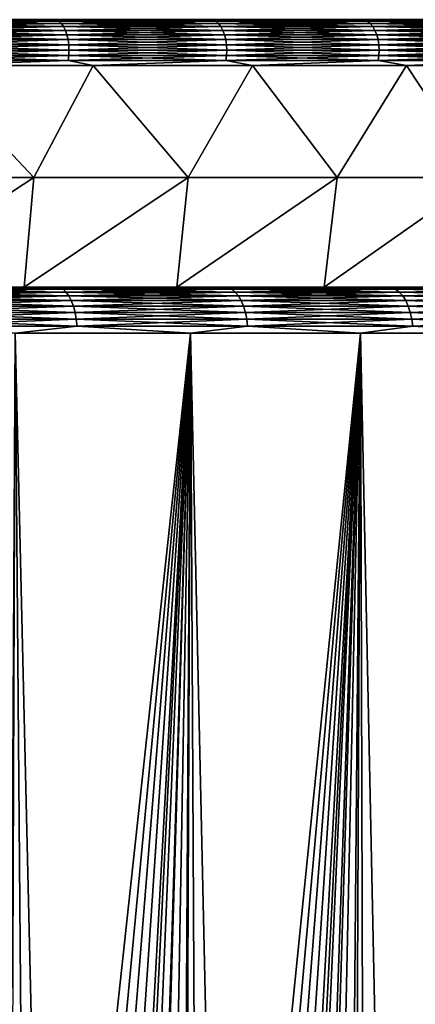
# Model space of a CAD drawing. Header units: metres. Extents: x -105 to 105, y -72 to 59.
# Tile 210 of 256: x 10.01 to 12.59, y -53.04 to -46.6. Entities that reach past the tile are written whole.
import ezdxf

# ---------------------------------------------------------------- set-up
doc = ezdxf.new("R2010")
doc.units = ezdxf.units.M
doc.layers.add('solid_509431_AD150_SW0001', color=7, linetype='CONTINUOUS')

msp = doc.modelspace()

# ---------------------------------------------------------------- linework, layer by layer
at = {"layer": 'solid_509431_AD150_SW0001'}
for points in [[(10.249431, -46.602993, -24.794949), (9.193483, -46.602993, -25.340464), (9.33373, -46.599998, -25.233885)], [(9.193483, -46.602993, 12.840465), (10.249431, -46.602993, 12.294949), (9.33373, -46.599998, 12.733885)], [(9.208148, -46.612011, -25.370916), (9.193483, -46.602993, -25.340464), (10.249431, -46.602993, -24.794949)], [(10.26578, -46.612011, 12.324532), (10.249431, -46.602993, 12.294949), (9.193483, -46.602993, 12.840465)], [(9.208148, -46.612011, 12.870917), (10.26578, -46.612011, 12.324532), (9.193483, -46.602993, 12.840465)], [(10.26578, -46.612011, -24.824532), (9.208148, -46.612011, -25.370916), (10.249431, -46.602993, -24.794949)], [(9.221908, -46.626785, -25.399488), (9.208148, -46.612011, -25.370916), (10.26578, -46.612011, -24.824532)], [(10.281119, -46.626785, 12.352285), (10.26578, -46.612011, 12.324532), (9.208148, -46.612011, 12.870917)], [(9.221908, -46.626785, 12.899487), (10.281119, -46.626785, 12.352285), (9.208148, -46.612011, 12.870917)], [(10.281119, -46.626785, -24.852285), (9.221908, -46.626785, -25.399488), (10.26578, -46.612011, -24.824532)], [(10.249431, -46.602993, -24.794949), (9.33373, -46.599998, -25.233885), (10.402308, -46.599998, -24.670053)], [(10.249431, -46.602993, 12.294949), (10.402308, -46.599998, 12.170053), (9.33373, -46.599998, 12.733885)], [(11.27313, -46.602993, -24.191084), (10.249431, -46.602993, -24.794949), (10.402308, -46.599998, -24.670053)], [(10.249431, -46.602993, 12.294949), (11.27313, -46.602993, 11.691084), (10.402308, -46.599998, 12.170053)], [(10.26578, -46.612011, -24.824532), (10.249431, -46.602993, -24.794949), (11.27313, -46.602993, -24.191084)], [(11.291113, -46.612011, 11.719703), (11.27313, -46.602993, 11.691084), (10.249431, -46.602993, 12.294949)], [(10.26578, -46.612011, 12.324532), (11.291113, -46.612011, 11.719703), (10.249431, -46.602993, 12.294949)], [(11.291113, -46.612011, -24.219704), (10.26578, -46.612011, -24.824532), (11.27313, -46.602993, -24.191084)], [(10.281119, -46.626785, -24.852285), (10.26578, -46.612011, -24.824532), (11.291113, -46.612011, -24.219704)], [(11.307984, -46.626785, 11.746553), (11.291113, -46.612011, 11.719703), (10.26578, -46.612011, 12.324532)], [(10.281119, -46.626785, 12.352285), (11.307984, -46.626785, 11.746553), (10.26578, -46.612011, 12.324532)], [(11.307984, -46.626785, -24.246553), (10.281119, -46.626785, -24.852285), (11.291113, -46.612011, -24.219704)], [(11.27313, -46.602993, -24.191084), (10.402308, -46.599998, -24.670053), (11.436885, -46.599998, -24.046181)], [(11.27313, -46.602993, 11.691084), (11.436885, -46.599998, 11.546181), (10.402308, -46.599998, 12.170053)], [(12.26136, -46.602993, -23.530769), (11.27313, -46.602993, -24.191084), (11.436885, -46.599998, -24.046181)], [(11.27313, -46.602993, 11.691084), (12.26136, -46.602993, 11.03077), (11.436885, -46.599998, 11.546181)], [(11.291113, -46.612011, -24.219704), (11.27313, -46.602993, -24.191084), (12.26136, -46.602993, -23.530769)], [(12.280919, -46.612011, 11.058335), (12.26136, -46.602993, 11.03077), (11.27313, -46.602993, 11.691084)], [(11.291113, -46.612011, 11.719703), (12.280919, -46.612011, 11.058335), (11.27313, -46.602993, 11.691084)], [(12.280919, -46.612011, -23.558336), (11.291113, -46.612011, -24.219704), (12.26136, -46.602993, -23.530769)], [(11.307984, -46.626785, -24.246553), (11.291113, -46.612011, -24.219704), (12.280919, -46.612011, -23.558336)], [(12.29927, -46.626785, 11.084198), (12.280919, -46.612011, 11.058335), (11.291113, -46.612011, 11.719703)], [(11.307984, -46.626785, 11.746553), (12.29927, -46.626785, 11.084198), (11.291113, -46.612011, 11.719703)], [(12.29927, -46.626785, -23.584198), (11.307984, -46.626785, -24.246553), (12.280919, -46.612011, -23.558336)], [(12.26136, -46.602993, -23.530769), (11.436885, -46.599998, -24.046181), (12.434222, -46.599998, -23.36422)], [(12.26136, -46.602993, 11.03077), (12.434222, -46.599998, 10.86422), (11.436885, -46.599998, 11.546181)], [(13.211011, -46.602993, -22.816084), (12.26136, -46.602993, -23.530769), (12.434222, -46.599998, -23.36422)], [(12.26136, -46.602993, 11.03077), (13.211011, -46.602993, 10.316084), (12.434222, -46.599998, 10.86422)], [(12.280919, -46.612011, -23.558336), (12.26136, -46.602993, -23.530769), (13.211011, -46.602993, -22.816084)], [(13.232085, -46.612011, 10.34251), (13.211011, -46.602993, 10.316084), (12.26136, -46.602993, 11.03077)], [(12.280919, -46.612011, 11.058335), (13.232085, -46.612011, 10.34251), (12.26136, -46.602993, 11.03077)], [(13.232085, -46.612011, -22.84251), (12.280919, -46.612011, -23.558336), (13.211011, -46.602993, -22.816084)], [(12.29927, -46.626785, -23.584198), (12.280919, -46.612011, -23.558336), (13.232085, -46.612011, -22.84251)], [(13.251857, -46.626785, 10.367303), (13.232085, -46.612011, 10.34251), (12.280919, -46.612011, 11.058335)], [(12.29927, -46.626785, 11.084198), (13.251857, -46.626785, 10.367303), (12.280919, -46.612011, 11.058335)], [(13.251857, -46.626785, -22.867302), (12.29927, -46.626785, -23.584198), (13.232085, -46.612011, -22.84251)], [(13.211011, -46.602993, -22.816084), (12.434222, -46.599998, -23.36422), (13.390963, -46.599998, -22.626463)], [(13.211011, -46.602993, 10.316084), (13.390963, -46.599998, 10.126463), (12.434222, -46.599998, 10.86422)], [(9.234339, -46.646854, -25.425303), (9.221908, -46.626785, -25.399488), (10.281119, -46.626785, -24.852285)], [(10.294979, -46.646854, 12.377362), (10.281119, -46.626785, 12.352285), (9.221908, -46.626785, 12.899487)], [(9.234339, -46.646854, 12.925303), (10.294979, -46.646854, 12.377362), (9.221908, -46.626785, 12.899487)], [(10.294979, -46.646854, -24.877363), (9.234339, -46.646854, -25.425303), (10.281119, -46.626785, -24.852285)], [(9.245063, -46.671612, -25.447571), (9.234339, -46.646854, -25.425303), (10.294979, -46.646854, -24.877363)], [(10.306935, -46.671612, 12.398995), (10.294979, -46.646854, 12.377362), (9.234339, -46.646854, 12.925303)], [(9.245063, -46.671612, 12.947572), (10.306935, -46.671612, 12.398995), (9.234339, -46.646854, 12.925303)], [(10.306935, -46.671612, -24.898994), (9.245063, -46.671612, -25.447571), (10.294979, -46.646854, -24.877363)], [(9.253752, -46.700294, -25.465614), (9.245063, -46.671612, -25.447571), (10.306935, -46.671612, -24.898994)], [(10.316622, -46.700294, 12.416522), (10.306935, -46.671612, 12.398995), (9.245063, -46.671612, 12.947572)], [(9.253752, -46.700294, 12.965613), (10.316622, -46.700294, 12.416522), (9.245063, -46.671612, 12.947572)], [(10.316622, -46.700294, -24.916521), (9.253752, -46.700294, -25.465614), (10.306935, -46.671612, -24.898994)], [(10.294979, -46.646854, -24.877363), (10.281119, -46.626785, -24.852285), (11.307984, -46.626785, -24.246553)], [(11.323228, -46.646854, 11.770814), (11.307984, -46.626785, 11.746553), (10.281119, -46.626785, 12.352285)], [(10.294979, -46.646854, 12.377362), (11.323228, -46.646854, 11.770814), (10.281119, -46.626785, 12.352285)], [(11.323228, -46.646854, -24.270815), (10.294979, -46.646854, -24.877363), (11.307984, -46.626785, -24.246553)], [(10.306935, -46.671612, -24.898994), (10.294979, -46.646854, -24.877363), (11.323228, -46.646854, -24.270815)], [(11.336378, -46.671612, 11.791742), (11.323228, -46.646854, 11.770814), (10.294979, -46.646854, 12.377362)], [(10.306935, -46.671612, 12.398995), (11.336378, -46.671612, 11.791742), (10.294979, -46.646854, 12.377362)], [(11.336378, -46.671612, -24.291742), (10.306935, -46.671612, -24.898994), (11.323228, -46.646854, -24.270815)], [(10.316622, -46.700294, -24.916521), (10.306935, -46.671612, -24.898994), (11.336378, -46.671612, -24.291742)], [(11.347033, -46.700294, 11.808699), (11.336378, -46.671612, 11.791742), (10.306935, -46.671612, 12.398995)], [(10.316622, -46.700294, 12.416522), (11.347033, -46.700294, 11.808699), (10.306935, -46.671612, 12.398995)], [(11.347033, -46.700294, -24.308699), (10.316622, -46.700294, -24.916521), (11.336378, -46.671612, -24.291742)], [(11.323228, -46.646854, -24.270815), (11.307984, -46.626785, -24.246553), (12.29927, -46.626785, -23.584198)], [(12.315849, -46.646854, 11.107566), (12.29927, -46.626785, 11.084198), (11.307984, -46.626785, 11.746553)], [(11.323228, -46.646854, 11.770814), (12.315849, -46.646854, 11.107566), (11.307984, -46.626785, 11.746553)], [(12.315849, -46.646854, -23.607565), (11.323228, -46.646854, -24.270815), (12.29927, -46.626785, -23.584198)], [(11.336378, -46.671612, -24.291742), (11.323228, -46.646854, -24.270815), (12.315849, -46.646854, -23.607565)], [(12.330153, -46.671612, 11.127724), (12.315849, -46.646854, 11.107566), (11.323228, -46.646854, 11.770814)], [(11.336378, -46.671612, 11.791742), (12.330153, -46.671612, 11.127724), (11.323228, -46.646854, 11.770814)], [(12.330153, -46.671612, -23.627724), (11.336378, -46.671612, -24.291742), (12.315849, -46.646854, -23.607565)], [(11.347033, -46.700294, -24.308699), (11.336378, -46.671612, -24.291742), (12.330153, -46.671612, -23.627724)], [(12.341741, -46.700294, 11.144055), (12.330153, -46.671612, 11.127724), (11.336378, -46.671612, 11.791742)], [(11.347033, -46.700294, 11.808699), (12.341741, -46.700294, 11.144055), (11.336378, -46.671612, 11.791742)], [(12.341741, -46.700294, -23.644056), (11.347033, -46.700294, -24.308699), (12.330153, -46.671612, -23.627724)], [(12.315849, -46.646854, -23.607565), (12.29927, -46.626785, -23.584198), (13.251857, -46.626785, -22.867302)], [(13.269721, -46.646854, 10.389704), (13.251857, -46.626785, 10.367303), (12.29927, -46.626785, 11.084198)], [(12.315849, -46.646854, 11.107566), (13.269721, -46.646854, 10.389704), (12.29927, -46.626785, 11.084198)], [(13.269721, -46.646854, -22.889704), (12.315849, -46.646854, -23.607565), (13.251857, -46.626785, -22.867302)], [(12.330153, -46.671612, -23.627724), (12.315849, -46.646854, -23.607565), (13.269721, -46.646854, -22.889704)], [(13.285131, -46.671612, 10.409028), (13.269721, -46.646854, 10.389704), (12.315849, -46.646854, 11.107566)], [(12.330153, -46.671612, 11.127724), (13.285131, -46.671612, 10.409028), (12.315849, -46.646854, 11.107566)], [(13.285131, -46.671612, -22.909029), (12.330153, -46.671612, -23.627724), (13.269721, -46.646854, -22.889704)], [(12.341741, -46.700294, -23.644056), (12.330153, -46.671612, -23.627724), (13.285131, -46.671612, -22.909029)], [(13.297617, -46.700294, 10.424685), (13.285131, -46.671612, 10.409028), (12.330153, -46.671612, 11.127724)], [(12.341741, -46.700294, 11.144055), (13.297617, -46.700294, 10.424685), (12.330153, -46.671612, 11.127724)], [(13.297617, -46.700294, -22.924685), (12.341741, -46.700294, -23.644056), (13.285131, -46.671612, -22.909029)], [(9.260139, -46.732029, -25.478876), (9.253752, -46.700294, -25.465614), (10.316622, -46.700294, -24.916521)], [(10.323743, -46.732029, 12.429406), (10.316622, -46.700294, 12.416522), (9.253752, -46.700294, 12.965613)], [(9.260139, -46.732029, 12.978877), (10.323743, -46.732029, 12.429406), (9.253752, -46.700294, 12.965613)], [(10.323743, -46.732029, -24.929405), (9.260139, -46.732029, -25.478876), (10.316622, -46.700294, -24.916521)], [(9.26403, -46.765842, -25.486956), (9.260139, -46.732029, -25.478876), (10.323743, -46.732029, -24.929405)], [(10.32808, -46.765842, 12.437253), (10.323743, -46.732029, 12.429406), (9.260139, -46.732029, 12.978877)], [(9.26403, -46.765842, 12.986955), (10.32808, -46.765842, 12.437253), (9.260139, -46.732029, 12.978877)], [(10.32808, -46.765842, -24.937254), (9.26403, -46.765842, -25.486956), (10.323743, -46.732029, -24.929405)], [(10.323743, -46.732029, -24.929405), (10.316622, -46.700294, -24.916521), (11.347033, -46.700294, -24.308699)], [(11.354864, -46.732029, 11.821163), (11.347033, -46.700294, 11.808699), (10.316622, -46.700294, 12.416522)], [(10.323743, -46.732029, 12.429406), (11.354864, -46.732029, 11.821163), (10.316622, -46.700294, 12.416522)], [(11.354864, -46.732029, -24.321163), (10.323743, -46.732029, -24.929405), (11.347033, -46.700294, -24.308699)], [(10.32808, -46.765842, -24.937254), (10.323743, -46.732029, -24.929405), (11.354864, -46.732029, -24.321163)], [(11.359634, -46.765842, 11.828754), (11.354864, -46.732029, 11.821163), (10.323743, -46.732029, 12.429406)], [(10.32808, -46.765842, 12.437253), (11.359634, -46.765842, 11.828754), (10.323743, -46.732029, 12.429406)], [(11.359634, -46.765842, -24.328754), (10.32808, -46.765842, -24.937254), (11.354864, -46.732029, -24.321163)], [(11.354864, -46.732029, -24.321163), (11.347033, -46.700294, -24.308699), (12.341741, -46.700294, -23.644056)], [(12.350259, -46.732029, 11.156061), (12.341741, -46.700294, 11.144055), (11.347033, -46.700294, 11.808699)], [(11.354864, -46.732029, 11.821163), (12.350259, -46.732029, 11.156061), (11.347033, -46.700294, 11.808699)], [(12.350259, -46.732029, -23.656061), (11.354864, -46.732029, -24.321163), (12.341741, -46.700294, -23.644056)], [(11.359634, -46.765842, -24.328754), (11.354864, -46.732029, -24.321163), (12.350259, -46.732029, -23.656061)], [(12.355448, -46.765842, 11.163374), (12.350259, -46.732029, 11.156061), (11.354864, -46.732029, 11.821163)], [(11.359634, -46.765842, 11.828754), (12.355448, -46.765842, 11.163374), (11.354864, -46.732029, 11.821163)], [(12.355448, -46.765842, -23.663374), (11.359634, -46.765842, -24.328754), (12.350259, -46.732029, -23.656061)], [(12.350259, -46.732029, -23.656061), (12.341741, -46.700294, -23.644056), (13.297617, -46.700294, -22.924685)], [(13.306795, -46.732029, 10.436193), (13.297617, -46.700294, 10.424685), (12.341741, -46.700294, 11.144055)], [(12.350259, -46.732029, 11.156061), (13.306795, -46.732029, 10.436193), (12.341741, -46.700294, 11.144055)], [(13.306795, -46.732029, -22.936193), (12.350259, -46.732029, -23.656061), (13.297617, -46.700294, -22.924685)], [(12.355448, -46.765842, -23.663374), (12.350259, -46.732029, -23.656061), (13.306795, -46.732029, -22.936193)], [(13.312386, -46.765842, 10.443204), (13.306795, -46.732029, 10.436193), (12.350259, -46.732029, 11.156061)], [(12.355448, -46.765842, 11.163374), (13.312386, -46.765842, 10.443204), (12.350259, -46.732029, 11.156061)], [(13.312386, -46.765842, -22.943203), (12.355448, -46.765842, -23.663374), (13.306795, -46.732029, -22.936193)], [(9.263924, -46.835541, -25.486734), (9.265304, -46.800701, -25.489601), (10.3295, -46.800701, -24.939823)], [(10.327962, -46.835541, -24.93704), (9.263924, -46.835541, -25.486734), (10.3295, -46.800701, -24.939823)], [(9.263924, -46.835541, 12.986734), (10.327962, -46.835541, 12.437039), (9.265304, -46.800701, 12.989601)], [(9.265304, -46.800701, -25.489601), (9.26403, -46.765842, -25.486956), (10.32808, -46.765842, -24.937254)], [(10.3295, -46.800701, 12.439824), (10.32808, -46.765842, 12.437253), (9.26403, -46.765842, 12.986955)], [(9.265304, -46.800701, 12.989601), (10.3295, -46.800701, 12.439824), (9.26403, -46.765842, 12.986955)], [(10.3295, -46.800701, -24.939823), (9.265304, -46.800701, -25.489601), (10.32808, -46.765842, -24.937254)], [(10.327962, -46.835541, 12.437039), (10.3295, -46.800701, 12.439824), (9.265304, -46.800701, 12.989601)], [(10.327962, -46.835541, -24.93704), (10.3295, -46.800701, -24.939823), (11.361197, -46.800701, -24.331242)], [(11.359505, -46.835541, -24.328548), (10.327962, -46.835541, -24.93704), (11.361197, -46.800701, -24.331242)], [(10.327962, -46.835541, 12.437039), (11.359505, -46.835541, 11.828547), (10.3295, -46.800701, 12.439824)], [(10.3295, -46.800701, -24.939823), (10.32808, -46.765842, -24.937254), (11.359634, -46.765842, -24.328754)], [(11.361197, -46.800701, 11.831242), (11.359634, -46.765842, 11.828754), (10.32808, -46.765842, 12.437253)], [(10.3295, -46.800701, 12.439824), (11.361197, -46.800701, 11.831242), (10.32808, -46.765842, 12.437253)], [(11.361197, -46.800701, -24.331242), (10.3295, -46.800701, -24.939823), (11.359634, -46.765842, -24.328754)], [(11.359505, -46.835541, 11.828547), (11.361197, -46.800701, 11.831242), (10.3295, -46.800701, 12.439824)], [(11.359505, -46.835541, -24.328548), (11.361197, -46.800701, -24.331242), (12.357147, -46.800701, -23.66577)], [(12.355307, -46.835541, -23.663174), (11.359505, -46.835541, -24.328548), (12.357147, -46.800701, -23.66577)], [(11.359505, -46.835541, 11.828547), (12.355307, -46.835541, 11.163175), (11.361197, -46.800701, 11.831242)], [(11.361197, -46.800701, -24.331242), (11.359634, -46.765842, -24.328754), (12.355448, -46.765842, -23.663374)], [(12.357147, -46.800701, 11.16577), (12.355448, -46.765842, 11.163374), (11.359634, -46.765842, 11.828754)], [(11.361197, -46.800701, 11.831242), (12.357147, -46.800701, 11.16577), (11.359634, -46.765842, 11.828754)], [(12.357147, -46.800701, -23.66577), (11.361197, -46.800701, -24.331242), (12.355448, -46.765842, -23.663374)], [(12.355307, -46.835541, 11.163175), (12.357147, -46.800701, 11.16577), (11.361197, -46.800701, 11.831242)], [(12.355307, -46.835541, -23.663174), (12.357147, -46.800701, -23.66577), (13.314218, -46.800701, -22.945499)], [(13.312234, -46.835541, -22.943012), (12.355307, -46.835541, -23.663174), (13.314218, -46.800701, -22.945499)], [(12.355307, -46.835541, 11.163175), (13.312234, -46.835541, 10.443013), (12.357147, -46.800701, 11.16577)], [(12.357147, -46.800701, -23.66577), (12.355448, -46.765842, -23.663374), (13.312386, -46.765842, -22.943203)], [(13.314218, -46.800701, 10.4455), (13.312386, -46.765842, 10.443204), (12.355448, -46.765842, 11.163374)], [(12.357147, -46.800701, 11.16577), (13.314218, -46.800701, 10.4455), (12.355448, -46.765842, 11.163374)], [(13.314218, -46.800701, -22.945499), (12.357147, -46.800701, -23.66577), (13.312386, -46.765842, -22.943203)], [(13.312234, -46.835541, 10.443013), (13.314218, -46.800701, 10.4455), (12.357147, -46.800701, 11.16577)], [(9.25993, -46.869289, -25.478443), (9.263924, -46.835541, -25.486734), (10.327962, -46.835541, -24.93704)], [(10.32351, -46.869289, -24.928984), (9.25993, -46.869289, -25.478443), (10.327962, -46.835541, -24.93704)], [(9.25993, -46.869289, 12.978443), (10.32351, -46.869289, 12.428985), (9.263924, -46.835541, 12.986734)], [(9.409939, -46.90089, -25.388849), (9.25993, -46.869289, -25.478443), (10.32351, -46.869289, -24.928984)], [(9.409939, -46.90089, 12.888848), (10.32351, -46.869289, 12.428985), (9.25993, -46.869289, 12.978443)], [(10.32351, -46.869289, 12.428985), (10.327962, -46.835541, 12.437039), (9.263924, -46.835541, 12.986734)], [(10.487206, -46.90089, -24.820433), (9.409939, -46.90089, -25.388849), (10.32351, -46.869289, -24.928984)], [(9.409939, -46.90089, 12.888848), (10.487206, -46.90089, 12.320433), (10.32351, -46.869289, 12.428985)], [(10.32351, -46.869289, -24.928984), (10.327962, -46.835541, -24.93704), (11.359505, -46.835541, -24.328548)], [(11.354609, -46.869289, -24.320755), (10.32351, -46.869289, -24.928984), (11.359505, -46.835541, -24.328548)], [(10.32351, -46.869289, 12.428985), (11.354609, -46.869289, 11.820755), (10.327962, -46.835541, 12.437039)], [(10.487206, -46.90089, -24.820433), (10.32351, -46.869289, -24.928984), (11.354609, -46.869289, -24.320755)], [(10.487206, -46.90089, 12.320433), (11.354609, -46.869289, 11.820755), (10.32351, -46.869289, 12.428985)], [(11.354609, -46.869289, 11.820755), (11.359505, -46.835541, 11.828547), (10.327962, -46.835541, 12.437039)], [(11.530266, -46.90089, -24.191444), (10.487206, -46.90089, -24.820433), (11.354609, -46.869289, -24.320755)], [(10.487206, -46.90089, 12.320433), (11.530266, -46.90089, 11.691444), (11.354609, -46.869289, 11.820755)], [(11.354609, -46.869289, -24.320755), (11.359505, -46.835541, -24.328548), (12.355307, -46.835541, -23.663174)], [(12.34998, -46.869289, -23.655668), (11.354609, -46.869289, -24.320755), (12.355307, -46.835541, -23.663174)], [(11.354609, -46.869289, 11.820755), (12.34998, -46.869289, 11.155668), (11.359505, -46.835541, 11.828547)], [(11.530266, -46.90089, -24.191444), (11.354609, -46.869289, -24.320755), (12.34998, -46.869289, -23.655668)], [(11.530266, -46.90089, 11.691444), (12.34998, -46.869289, 11.155668), (11.354609, -46.869289, 11.820755)], [(12.34998, -46.869289, 11.155668), (12.355307, -46.835541, 11.163175), (11.359505, -46.835541, 11.828547)], [(12.535717, -46.90089, -23.503935), (11.530266, -46.90089, -24.191444), (12.34998, -46.869289, -23.655668)], [(11.530266, -46.90089, 11.691444), (12.535717, -46.90089, 11.003935), (12.34998, -46.869289, 11.155668)], [(12.34998, -46.869289, -23.655668), (12.355307, -46.835541, -23.663174), (13.312234, -46.835541, -22.943012)], [(13.306496, -46.869289, -22.935818), (12.34998, -46.869289, -23.655668), (13.312234, -46.835541, -22.943012)], [(12.34998, -46.869289, 11.155668), (13.306496, -46.869289, 10.435818), (12.355307, -46.835541, 11.163175)], [(12.535717, -46.90089, -23.503935), (12.34998, -46.869289, -23.655668), (13.306496, -46.869289, -22.935818)], [(12.535717, -46.90089, 11.003935), (13.306496, -46.869289, 10.435818), (12.34998, -46.869289, 11.155668)], [(13.306496, -46.869289, 10.435818), (13.312234, -46.835541, 10.443013), (12.355307, -46.835541, 11.163175)], [(13.500279, -46.90089, -22.760145), (12.535717, -46.90089, -23.503935), (13.306496, -46.869289, -22.935818)], [(12.535717, -46.90089, 11.003935), (13.500279, -46.90089, 10.260146), (13.306496, -46.869289, 10.435818)], [(9.060302, -47.633389, -25.06391), (9.409939, -46.90089, -25.388849), (10.100952, -47.633389, -24.526297)], [(10.100952, -47.633389, 12.026298), (9.409939, -46.90089, 12.888848), (9.060302, -47.633389, 12.56391)], [(10.100952, -47.633389, -24.526297), (9.409939, -46.90089, -25.388849), (10.487206, -46.90089, -24.820433)], [(10.100952, -47.633389, 12.026298), (10.487206, -46.90089, 12.320433), (9.409939, -46.90089, 12.888848)], [(10.100952, -47.633389, -24.526297), (10.487206, -46.90089, -24.820433), (11.109822, -47.633389, -23.931181)], [(11.109822, -47.633389, 11.43118), (10.487206, -46.90089, 12.320433), (10.100952, -47.633389, 12.026298)], [(11.109822, -47.633389, -23.931181), (10.487206, -46.90089, -24.820433), (11.530266, -46.90089, -24.191444)], [(11.109822, -47.633389, 11.43118), (11.530266, -46.90089, 11.691444), (10.487206, -46.90089, 12.320433)], [(11.109822, -47.633389, -23.931181), (11.530266, -46.90089, -24.191444), (12.083735, -47.633389, -23.280432)], [(12.083735, -47.633389, 10.780432), (11.530266, -46.90089, 11.691444), (11.109822, -47.633389, 11.43118)], [(12.083735, -47.633389, -23.280432), (11.530266, -46.90089, -24.191444), (12.535717, -46.90089, -23.503935)], [(12.083735, -47.633389, 10.780432), (12.535717, -46.90089, 11.003935), (11.530266, -46.90089, 11.691444)], [(12.083735, -47.633389, -23.280432), (12.535717, -46.90089, -23.503935), (13.019629, -47.633389, -22.576099)], [(13.019629, -47.633389, 10.076099), (12.535717, -46.90089, 11.003935), (12.083735, -47.633389, 10.780432)], [(13.019629, -47.633389, -22.576099), (12.535717, -46.90089, -23.503935), (13.500279, -46.90089, -22.760145)], [(13.019629, -47.633389, 10.076099), (13.500279, -46.90089, 10.260146), (12.535717, -46.90089, 11.003935)], [(10.100952, -47.633389, 12.026298), (9.005989, -48.349998, 12.067296), (10.037043, -48.349998, 11.523265)], [(10.100952, -47.633389, 12.026298), (9.060302, -47.633389, 12.56391), (9.005989, -48.349998, 12.067296)], [(10.100952, -47.633389, -24.526297), (10.037043, -48.349998, -24.023264), (9.005989, -48.349998, -24.567295)], [(9.060302, -47.633389, -25.06391), (10.100952, -47.633389, -24.526297), (9.005989, -48.349998, -24.567295)], [(11.109822, -47.633389, 11.43118), (10.037043, -48.349998, 11.523265), (11.035301, -48.349998, 10.921293)], [(11.109822, -47.633389, 11.43118), (10.100952, -47.633389, 12.026298), (10.037043, -48.349998, 11.523265)], [(11.109822, -47.633389, -23.931181), (11.035301, -48.349998, -23.421293), (10.037043, -48.349998, -24.023264)], [(10.100952, -47.633389, -24.526297), (11.109822, -47.633389, -23.931181), (10.037043, -48.349998, -24.023264)], [(12.083735, -47.633389, 10.780432), (11.035301, -48.349998, 10.921293), (11.997619, -48.349998, 10.263277)], [(12.083735, -47.633389, 10.780432), (11.109822, -47.633389, 11.43118), (11.035301, -48.349998, 10.921293)], [(12.083735, -47.633389, -23.280432), (11.997619, -48.349998, -22.763277), (11.035301, -48.349998, -23.421293)], [(11.109822, -47.633389, -23.931181), (12.083735, -47.633389, -23.280432), (11.035301, -48.349998, -23.421293)], [(13.019629, -47.633389, 10.076099), (11.997619, -48.349998, 10.263277), (12.920752, -48.349998, 9.551435)], [(13.019629, -47.633389, 10.076099), (12.083735, -47.633389, 10.780432), (11.997619, -48.349998, 10.263277)], [(13.019629, -47.633389, -22.576099), (12.920752, -48.349998, -22.051435), (11.997619, -48.349998, -22.763277)], [(12.083735, -47.633389, -23.280432), (13.019629, -47.633389, -22.576099), (11.997619, -48.349998, -22.763277)], [(1.165273, -48.349998, 14.128255), (9.848557, -48.349998, 14.199366), (10.979764, -48.349998, 13.614929)], [(2.326733, -48.349998, 14.028499), (1.165273, -48.349998, 14.128255), (10.979764, -48.349998, 13.614929)], [(3.480628, -48.349998, 13.862593), (2.326733, -48.349998, 14.028499), (10.979764, -48.349998, 13.614929)], [(4.623136, -48.349998, 13.631091), (3.480628, -48.349998, 13.862593), (10.979764, -48.349998, 13.614929)], [(4.623136, -48.349998, -26.131092), (10.979764, -48.349998, -26.114929), (9.848557, -48.349998, -26.699366)], [(4.623136, -48.349998, -26.131092), (5.750607, -48.349998, -25.83473), (10.979764, -48.349998, -26.114929)], [(5.750607, -48.349998, 13.33473), (4.623136, -48.349998, 13.631091), (10.979764, -48.349998, 13.614929)], [(5.750607, -48.349998, -25.83473), (6.859272, -48.349998, -25.474504), (10.979764, -48.349998, -26.114929)], [(5.750607, -48.349998, 13.33473), (10.979764, -48.349998, 13.614929), (12.076365, -48.349998, 12.968012)], [(6.859272, -48.349998, 12.974504), (5.750607, -48.349998, 13.33473), (12.076365, -48.349998, 12.968012)], [(6.859272, -48.349998, -25.474504), (12.076365, -48.349998, -25.468012), (10.979764, -48.349998, -26.114929)], [(6.859272, -48.349998, -25.474504), (7.945618, -48.349998, -25.051552), (12.076365, -48.349998, -25.468012)], [(7.945618, -48.349998, 12.551551), (6.859272, -48.349998, 12.974504), (12.076365, -48.349998, 12.968012)], [(7.945618, -48.349998, -25.051552), (13.135014, -48.349998, -24.760593), (12.076365, -48.349998, -25.468012)], [(7.945618, -48.349998, -25.051552), (9.005989, -48.349998, -24.567295), (13.135014, -48.349998, -24.760593)], [(7.945618, -48.349998, 12.551551), (12.076365, -48.349998, 12.968012), (13.135014, -48.349998, 12.260592)], [(9.005989, -48.349998, 12.067296), (7.945618, -48.349998, 12.551551), (13.135014, -48.349998, 12.260592)], [(9.005989, -48.349998, -24.567295), (10.037043, -48.349998, -24.023264), (13.135014, -48.349998, -24.760593)], [(9.005989, -48.349998, 12.067296), (13.135014, -48.349998, 12.260592), (14.15229, -48.349998, 11.49495)], [(10.037043, -48.349998, 11.523265), (9.005989, -48.349998, 12.067296), (14.15229, -48.349998, 11.49495)], [(10.269927, -48.353733, -26.54393), (9.136386, -48.353733, -27.078861), (9.848557, -48.349998, -26.699366)], [(9.136386, -48.353733, 14.578861), (10.269927, -48.353733, 14.043929), (9.848557, -48.349998, 14.199366)], [(9.154887, -48.364861, -27.12104), (9.136386, -48.353733, -27.078861), (10.269927, -48.353733, -26.54393)], [(10.290725, -48.364861, 14.085026), (10.269927, -48.353733, 14.043929), (9.136386, -48.353733, 14.578861)], [(9.154887, -48.364861, 14.62104), (10.290725, -48.364861, 14.085026), (9.136386, -48.353733, 14.578861)], [(10.290725, -48.364861, -26.585026), (9.154887, -48.364861, -27.12104), (10.269927, -48.353733, -26.54393)], [(10.269927, -48.353733, -26.54393), (9.848557, -48.349998, -26.699366), (10.979764, -48.349998, -26.114929)], [(10.269927, -48.353733, 14.043929), (10.979764, -48.349998, 13.614929), (9.848557, -48.349998, 14.199366)], [(10.037043, -48.349998, -24.023264), (14.15229, -48.349998, -23.994949), (13.135014, -48.349998, -24.760593)], [(10.037043, -48.349998, -24.023264), (11.035301, -48.349998, -23.421293), (14.15229, -48.349998, -23.994949)], [(11.035301, -48.349998, 10.921293), (10.037043, -48.349998, 11.523265), (14.15229, -48.349998, 11.49495)], [(11.37228, -48.353733, -25.947367), (10.269927, -48.353733, -26.54393), (10.979764, -48.349998, -26.114929)], [(10.269927, -48.353733, 14.043929), (11.37228, -48.353733, 13.447367), (10.979764, -48.349998, 13.614929)], [(10.290725, -48.364861, -26.585026), (10.269927, -48.353733, -26.54393), (11.37228, -48.353733, -25.947367)], [(11.395309, -48.364861, 13.487254), (11.37228, -48.353733, 13.447367), (10.269927, -48.353733, 14.043929)], [(10.290725, -48.364861, 14.085026), (11.395309, -48.364861, 13.487254), (10.269927, -48.353733, 14.043929)], [(11.395309, -48.364861, -25.987255), (10.290725, -48.364861, -26.585026), (11.37228, -48.353733, -25.947367)], [(11.37228, -48.353733, -25.947367), (10.979764, -48.349998, -26.114929), (12.076365, -48.349998, -25.468012)], [(11.37228, -48.353733, 13.447367), (12.076365, -48.349998, 12.968012), (10.979764, -48.349998, 13.614929)], [(11.035301, -48.349998, -23.421293), (15.12506, -48.349998, -23.17345), (14.15229, -48.349998, -23.994949)], [(11.035301, -48.349998, -23.421293), (11.997619, -48.349998, -22.763277), (15.12506, -48.349998, -23.17345)], [(11.035301, -48.349998, 10.921293), (14.15229, -48.349998, 11.49495), (15.12506, -48.349998, 10.67345)], [(11.997619, -48.349998, 10.263277), (11.035301, -48.349998, 10.921293), (15.12506, -48.349998, 10.67345)], [(12.440095, -48.353733, -25.290983), (11.37228, -48.353733, -25.947367), (12.076365, -48.349998, -25.468012)], [(11.37228, -48.353733, 13.447367), (12.440095, -48.353733, 12.790982), (12.076365, -48.349998, 12.968012)], [(11.395309, -48.364861, -25.987255), (11.37228, -48.353733, -25.947367), (12.440095, -48.353733, -25.290983)], [(12.465287, -48.364861, 12.829542), (12.440095, -48.353733, 12.790982), (11.37228, -48.353733, 13.447367)], [(11.395309, -48.364861, 13.487254), (12.465287, -48.364861, 12.829542), (11.37228, -48.353733, 13.447367)], [(12.465287, -48.364861, -25.329542), (11.395309, -48.364861, -25.987255), (12.440095, -48.353733, -25.290983)], [(11.997619, -48.349998, -22.763277), (16.05022, -48.349998, -22.298708), (15.12506, -48.349998, -23.17345)], [(11.997619, -48.349998, -22.763277), (12.920752, -48.349998, -22.051435), (16.05022, -48.349998, -22.298708)], [(11.997619, -48.349998, 10.263277), (15.12506, -48.349998, 10.67345), (16.05022, -48.349998, 9.798707)], [(12.920752, -48.349998, 9.551435), (11.997619, -48.349998, 10.263277), (16.05022, -48.349998, 9.798707)], [(12.440095, -48.353733, -25.290983), (12.076365, -48.349998, -25.468012), (13.135014, -48.349998, -24.760593)], [(12.440095, -48.353733, 12.790982), (13.135014, -48.349998, 12.260592), (12.076365, -48.349998, 12.968012)], [(13.47013, -48.353733, -24.576773), (12.440095, -48.353733, -25.290983), (13.135014, -48.349998, -24.760593)], [(12.440095, -48.353733, 12.790982), (13.47013, -48.353733, 12.076773), (13.135014, -48.349998, 12.260592)], [(12.465287, -48.364861, -25.329542), (12.440095, -48.353733, -25.290983), (13.47013, -48.353733, -24.576773)], [(13.497408, -48.364861, 12.113885), (13.47013, -48.353733, 12.076773), (12.440095, -48.353733, 12.790982)], [(12.465287, -48.364861, 12.829542), (13.497408, -48.364861, 12.113885), (12.440095, -48.353733, 12.790982)], [(13.497408, -48.364861, -24.613886), (12.465287, -48.364861, -25.329542), (13.47013, -48.353733, -24.576773)], [(9.172455, -48.383099, -27.161089), (9.154887, -48.364861, -27.12104), (10.290725, -48.364861, -26.585026)], [(10.310472, -48.383099, 14.124046), (10.290725, -48.364861, 14.085026), (9.154887, -48.364861, 14.62104)], [(9.172455, -48.383099, 14.66109), (10.310472, -48.383099, 14.124046), (9.154887, -48.364861, 14.62104)], [(10.310472, -48.383099, -26.624046), (9.172455, -48.383099, -27.161089), (10.290725, -48.364861, -26.585026)], [(9.188649, -48.407997, -27.198009), (9.172455, -48.383099, -27.161089), (10.310472, -48.383099, -26.624046)], [(10.328675, -48.407997, 14.160019), (10.310472, -48.383099, 14.124046), (9.172455, -48.383099, 14.66109)], [(9.188649, -48.407997, 14.698009), (10.328675, -48.407997, 14.160019), (9.172455, -48.383099, 14.66109)], [(10.328675, -48.407997, -26.660019), (9.188649, -48.407997, -27.198009), (10.310472, -48.383099, -26.624046)], [(9.203067, -48.438931, -27.230879), (9.188649, -48.407997, -27.198009), (10.328675, -48.407997, -26.660019)], [(10.344882, -48.438931, 14.192044), (10.328675, -48.407997, 14.160019), (9.188649, -48.407997, 14.698009)], [(9.203067, -48.438931, 14.73088), (10.344882, -48.438931, 14.192044), (9.188649, -48.407997, 14.698009)], [(10.344882, -48.438931, -26.692043), (9.203067, -48.438931, -27.230879), (10.328675, -48.407997, -26.660019)], [(10.310472, -48.383099, -26.624046), (10.290725, -48.364861, -26.585026), (11.395309, -48.364861, -25.987255)], [(11.417175, -48.383099, 13.525128), (11.395309, -48.364861, 13.487254), (10.290725, -48.364861, 14.085026)], [(10.310472, -48.383099, 14.124046), (11.417175, -48.383099, 13.525128), (10.290725, -48.364861, 14.085026)], [(11.417175, -48.383099, -26.025127), (10.310472, -48.383099, -26.624046), (11.395309, -48.364861, -25.987255)], [(10.328675, -48.407997, -26.660019), (10.310472, -48.383099, -26.624046), (11.417175, -48.383099, -26.025127)], [(11.437333, -48.407997, 13.560042), (11.417175, -48.383099, 13.525128), (10.310472, -48.383099, 14.124046)], [(10.328675, -48.407997, 14.160019), (11.437333, -48.407997, 13.560042), (10.310472, -48.383099, 14.124046)], [(11.437333, -48.407997, -26.060043), (10.328675, -48.407997, -26.660019), (11.417175, -48.383099, -26.025127)], [(10.344882, -48.438931, -26.692043), (10.328675, -48.407997, -26.660019), (11.437333, -48.407997, -26.060043)], [(11.455279, -48.438931, 13.591126), (11.437333, -48.407997, 13.560042), (10.328675, -48.407997, 14.160019)], [(10.344882, -48.438931, 14.192044), (11.455279, -48.438931, 13.591126), (10.328675, -48.407997, 14.160019)], [(11.455279, -48.438931, -26.091127), (10.344882, -48.438931, -26.692043), (11.437333, -48.407997, -26.060043)], [(11.417175, -48.383099, -26.025127), (11.395309, -48.364861, -25.987255), (12.465287, -48.364861, -25.329542)], [(12.489206, -48.383099, 12.866154), (12.465287, -48.364861, 12.829542), (11.395309, -48.364861, 13.487254)], [(11.417175, -48.383099, 13.525128), (12.489206, -48.383099, 12.866154), (11.395309, -48.364861, 13.487254)], [(12.489206, -48.383099, -25.366154), (11.417175, -48.383099, -26.025127), (12.465287, -48.364861, -25.329542)], [(11.437333, -48.407997, -26.060043), (11.417175, -48.383099, -26.025127), (12.489206, -48.383099, -25.366154)], [(12.511257, -48.407997, 12.899904), (12.489206, -48.383099, 12.866154), (11.417175, -48.383099, 13.525128)], [(11.437333, -48.407997, 13.560042), (12.511257, -48.407997, 12.899904), (11.417175, -48.383099, 13.525128)], [(12.511257, -48.407997, -25.399904), (11.437333, -48.407997, -26.060043), (12.489206, -48.383099, -25.366154)], [(11.455279, -48.438931, -26.091127), (11.437333, -48.407997, -26.060043), (12.511257, -48.407997, -25.399904)], [(12.530889, -48.438931, 12.929953), (12.511257, -48.407997, 12.899904), (11.437333, -48.407997, 13.560042)], [(11.455279, -48.438931, 13.591126), (12.530889, -48.438931, 12.929953), (11.437333, -48.407997, 13.560042)], [(12.530889, -48.438931, -25.429953), (11.455279, -48.438931, -26.091127), (12.511257, -48.407997, -25.399904)], [(12.489206, -48.383099, -25.366154), (12.465287, -48.364861, -25.329542), (13.497408, -48.364861, -24.613886)], [(13.523308, -48.383099, 12.149123), (13.497408, -48.364861, 12.113885), (12.465287, -48.364861, 12.829542)], [(12.489206, -48.383099, 12.866154), (13.523308, -48.383099, 12.149123), (12.465287, -48.364861, 12.829542)], [(13.523308, -48.383099, -24.649124), (12.489206, -48.383099, -25.366154), (13.497408, -48.364861, -24.613886)], [(12.511257, -48.407997, -25.399904), (12.489206, -48.383099, -25.366154), (13.523308, -48.383099, -24.649124)], [(13.547184, -48.407997, 12.181608), (13.523308, -48.383099, 12.149123), (12.489206, -48.383099, 12.866154)], [(12.511257, -48.407997, 12.899904), (13.547184, -48.407997, 12.181608), (12.489206, -48.383099, 12.866154)], [(13.547184, -48.407997, -24.681608), (12.511257, -48.407997, -25.399904), (13.523308, -48.383099, -24.649124)], [(12.530889, -48.438931, -25.429953), (12.511257, -48.407997, -25.399904), (13.547184, -48.407997, -24.681608)], [(13.568441, -48.438931, 12.210529), (13.547184, -48.407997, 12.181608), (12.511257, -48.407997, 12.899904)], [(12.530889, -48.438931, 12.929953), (13.568441, -48.438931, 12.210529), (12.511257, -48.407997, 12.899904)], [(13.568441, -48.438931, -24.710529), (12.530889, -48.438931, -25.429953), (13.547184, -48.407997, -24.681608)], [(9.215348, -48.475132, -27.258879), (9.203067, -48.438931, -27.230879), (10.344882, -48.438931, -26.692043)], [(10.358687, -48.475132, 14.219324), (10.344882, -48.438931, 14.192044), (9.203067, -48.438931, 14.73088)], [(9.215348, -48.475132, 14.758879), (10.358687, -48.475132, 14.219324), (9.203067, -48.438931, 14.73088)], [(10.358687, -48.475132, -26.719324), (9.215348, -48.475132, -27.258879), (10.344882, -48.438931, -26.692043)], [(9.225187, -48.515694, -27.281309), (9.215348, -48.475132, -27.258879), (10.358687, -48.475132, -26.719324)], [(10.369746, -48.515694, 14.241178), (10.358687, -48.475132, 14.219324), (9.215348, -48.475132, 14.758879)], [(9.225187, -48.515694, 14.781308), (10.369746, -48.515694, 14.241178), (9.215348, -48.475132, 14.758879)], [(10.369746, -48.515694, -26.741179), (9.225187, -48.515694, -27.281309), (10.358687, -48.475132, -26.719324)], [(10.358687, -48.475132, -26.719324), (10.344882, -48.438931, -26.692043), (11.455279, -48.438931, -26.091127)], [(11.470567, -48.475132, 13.617604), (11.455279, -48.438931, 13.591126), (10.344882, -48.438931, 14.192044)], [(10.358687, -48.475132, 14.219324), (11.470567, -48.475132, 13.617604), (10.344882, -48.438931, 14.192044)], [(11.470567, -48.475132, -26.117605), (10.358687, -48.475132, -26.719324), (11.455279, -48.438931, -26.091127)], [(10.369746, -48.515694, -26.741179), (10.358687, -48.475132, -26.719324), (11.470567, -48.475132, -26.117605)], [(11.482814, -48.515694, 13.638816), (11.470567, -48.475132, 13.617604), (10.358687, -48.475132, 14.219324)], [(10.369746, -48.515694, 14.241178), (11.482814, -48.515694, 13.638816), (10.358687, -48.475132, 14.219324)], [(11.482814, -48.515694, -26.138817), (10.369746, -48.515694, -26.741179), (11.470567, -48.475132, -26.117605)], [(11.470567, -48.475132, -26.117605), (11.455279, -48.438931, -26.091127), (12.530889, -48.438931, -25.429953)], [(12.547611, -48.475132, 12.955548), (12.530889, -48.438931, 12.929953), (11.455279, -48.438931, 13.591126)], [(11.470567, -48.475132, 13.617604), (12.547611, -48.475132, 12.955548), (11.455279, -48.438931, 13.591126)], [(12.547611, -48.475132, -25.455547), (11.470567, -48.475132, -26.117605), (12.530889, -48.438931, -25.429953)], [(11.482814, -48.515694, -26.138817), (11.470567, -48.475132, -26.117605), (12.547611, -48.475132, -25.455547)], [(12.561007, -48.515694, 12.976053), (12.547611, -48.475132, 12.955548), (11.470567, -48.475132, 13.617604)], [(11.482814, -48.515694, 13.638816), (12.561007, -48.515694, 12.976053), (11.470567, -48.475132, 13.617604)], [(12.561007, -48.515694, -25.476053), (11.482814, -48.515694, -26.138817), (12.547611, -48.475132, -25.455547)], [(12.547611, -48.475132, -25.455547), (12.530889, -48.438931, -25.429953), (13.568441, -48.438931, -24.710529)], [(13.586548, -48.475132, 12.235165), (13.568441, -48.438931, 12.210529), (12.530889, -48.438931, 12.929953)], [(12.547611, -48.475132, 12.955548), (13.586548, -48.475132, 12.235165), (12.530889, -48.438931, 12.929953)], [(13.586548, -48.475132, -24.735165), (12.547611, -48.475132, -25.455547), (13.568441, -48.438931, -24.710529)], [(12.561007, -48.515694, -25.476053), (12.547611, -48.475132, -25.455547), (13.586548, -48.475132, -24.735165)], [(13.601054, -48.515694, 12.254901), (13.586548, -48.475132, 12.235165), (12.547611, -48.475132, 12.955548)], [(12.561007, -48.515694, 12.976053), (13.601054, -48.515694, 12.254901), (12.547611, -48.475132, 12.955548)], [(13.601054, -48.515694, -24.7549), (12.561007, -48.515694, -25.476053), (13.586548, -48.475132, -24.735165)], [(9.232338, -48.559605, -27.297609), (9.225187, -48.515694, -27.281309), (10.369746, -48.515694, -26.741179)], [(10.377785, -48.559605, 14.257061), (10.369746, -48.515694, 14.241178), (9.225187, -48.515694, 14.781308)], [(9.232338, -48.559605, 14.79761), (10.377785, -48.559605, 14.257061), (9.225187, -48.515694, 14.781308)], [(10.377785, -48.559605, -26.757061), (9.232338, -48.559605, -27.297609), (10.369746, -48.515694, -26.741179)], [(10.377785, -48.559605, -26.757061), (10.369746, -48.515694, -26.741179), (11.482814, -48.515694, -26.138817)], [(11.491714, -48.559605, 13.654232), (11.482814, -48.515694, 13.638816), (10.369746, -48.515694, 14.241178)], [(10.377785, -48.559605, 14.257061), (11.491714, -48.559605, 13.654232), (10.369746, -48.515694, 14.241178)], [(11.491714, -48.559605, -26.154232), (10.377785, -48.559605, -26.757061), (11.482814, -48.515694, -26.138817)], [(11.491714, -48.559605, -26.154232), (11.482814, -48.515694, -26.138817), (12.561007, -48.515694, -25.476053)], [(12.570744, -48.559605, 12.990955), (12.561007, -48.515694, 12.976053), (11.482814, -48.515694, 13.638816)], [(11.491714, -48.559605, 13.654232), (12.570744, -48.559605, 12.990955), (11.482814, -48.515694, 13.638816)], [(12.570744, -48.559605, -25.490955), (11.491714, -48.559605, -26.154232), (12.561007, -48.515694, -25.476053)], [(12.570744, -48.559605, -25.490955), (12.561007, -48.515694, -25.476053), (13.601054, -48.515694, -24.7549)], [(13.611596, -48.559605, 12.269244), (13.601054, -48.515694, 12.254901), (12.561007, -48.515694, 12.976053)], [(12.570744, -48.559605, 12.990955), (13.611596, -48.559605, 12.269244), (12.561007, -48.515694, 12.976053)], [(13.611596, -48.559605, -24.769243), (12.570744, -48.559605, -25.490955), (13.601054, -48.515694, -24.7549)], [(9.236622, -48.605774, -27.307377), (9.232338, -48.559605, -27.297609), (10.377785, -48.559605, -26.757061)], [(10.3826, -48.605774, 14.266577), (10.377785, -48.559605, 14.257061), (9.232338, -48.559605, 14.79761)], [(9.236622, -48.605774, 14.807377), (10.3826, -48.605774, 14.266577), (9.232338, -48.559605, 14.79761)], [(10.3826, -48.605774, -26.766577), (9.236622, -48.605774, -27.307377), (10.377785, -48.559605, -26.757061)], [(9.236622, -48.605774, 14.807377), (9.97818, -48.652618, 14.469905), (10.3826, -48.605774, 14.266577)], [(10.3826, -48.605774, -26.766577), (9.97818, -48.652618, -26.969904), (9.236622, -48.605774, -27.307377)], [(10.3826, -48.605774, 14.266577), (9.97818, -48.652618, 14.469905), (11.124257, -48.652618, 13.877828)], [(10.3826, -48.605774, -26.766577), (11.124257, -48.652618, -26.377827), (9.97818, -48.652618, -26.969904)], [(10.3826, -48.605774, -26.766577), (10.377785, -48.559605, -26.757061), (11.491714, -48.559605, -26.154232)], [(11.497046, -48.605774, 13.663468), (11.491714, -48.559605, 13.654232), (10.377785, -48.559605, 14.257061)], [(10.3826, -48.605774, 14.266577), (11.497046, -48.605774, 13.663468), (10.377785, -48.559605, 14.257061)], [(11.497046, -48.605774, -26.163467), (10.3826, -48.605774, -26.766577), (11.491714, -48.559605, -26.154232)], [(10.3826, -48.605774, 14.266577), (11.124257, -48.652618, 13.877828), (11.497046, -48.605774, 13.663468)], [(11.497046, -48.605774, -26.163467), (11.124257, -48.652618, -26.377827), (10.3826, -48.605774, -26.766577)], [(11.497046, -48.605774, 13.663468), (11.124257, -48.652618, 13.877828), (12.235332, -48.652618, 13.222421)], [(11.497046, -48.605774, -26.163467), (12.235332, -48.652618, -25.72242), (11.124257, -48.652618, -26.377827)], [(11.497046, -48.605774, -26.163467), (11.491714, -48.559605, -26.154232), (12.570744, -48.559605, -25.490955)], [(12.576576, -48.605774, 12.999884), (12.570744, -48.559605, 12.990955), (11.491714, -48.559605, 13.654232)], [(11.497046, -48.605774, 13.663468), (12.576576, -48.605774, 12.999884), (11.491714, -48.559605, 13.654232)], [(12.576576, -48.605774, -25.499884), (11.497046, -48.605774, -26.163467), (12.570744, -48.559605, -25.490955)], [(11.497046, -48.605774, 13.663468), (12.235332, -48.652618, 13.222421), (12.576576, -48.605774, 12.999884)], [(12.576576, -48.605774, -25.499884), (12.235332, -48.652618, -25.72242), (11.497046, -48.605774, -26.163467)], [(12.576576, -48.605774, 12.999884), (12.235332, -48.652618, 13.222421), (13.307912, -48.652618, 12.505746)], [(12.576576, -48.605774, -25.499884), (13.307912, -48.652618, -25.005747), (12.235332, -48.652618, -25.72242)], [(12.576576, -48.605774, -25.499884), (12.570744, -48.559605, -25.490955), (13.611596, -48.559605, -24.769243)], [(13.617912, -48.605774, 12.277838), (13.611596, -48.559605, 12.269244), (12.570744, -48.559605, 12.990955)], [(12.576576, -48.605774, 12.999884), (13.617912, -48.605774, 12.277838), (12.570744, -48.559605, 12.990955)], [(13.617912, -48.605774, -24.777838), (12.576576, -48.605774, -25.499884), (13.611596, -48.559605, -24.769243)], [(12.576576, -48.605774, 12.999884), (13.307912, -48.652618, 12.505746), (13.617912, -48.605774, 12.277838)], [(13.617912, -48.605774, -24.777838), (13.307912, -48.652618, -25.005747), (12.576576, -48.605774, -25.499884)], [(9.898882, -69.746346, 14.303777), (10.47157, -69.740265, 14.01806), (9.97818, -48.652618, 14.469905)], [(10.059401, -58.498955, -26.834999), (9.926693, -58.439407, -26.899899), (9.97818, -48.652618, -26.969904)], [(10.47157, -69.740265, 14.01806), (11.124257, -48.652618, 13.877828), (9.97818, -48.652618, 14.469905)], [(10.059401, -58.498955, -26.834999), (9.97818, -48.652618, -26.969904), (11.124257, -48.652618, -26.377827)], [(10.190437, -58.560204, -26.769848), (10.059401, -58.498955, -26.834999), (11.124257, -48.652618, -26.377827)], [(10.3198, -58.623154, -26.704479), (10.190437, -58.560204, -26.769848), (11.124257, -48.652618, -26.377827)], [(10.447479, -58.687786, -26.638927), (10.3198, -58.623154, -26.704479), (11.124257, -48.652618, -26.377827)], [(10.573487, -58.75407, -26.573214), (10.447479, -58.687786, -26.638927), (11.124257, -48.652618, -26.377827)], [(10.47157, -69.740265, 14.01806), (11.036022, -69.733932, 13.716391), (11.124257, -48.652618, 13.877828)], [(10.622978, -58.780804, -26.547127), (10.573487, -58.75407, -26.573214), (11.124257, -48.652618, -26.377827)], [(10.697843, -58.822021, -26.50736), (10.622978, -58.780804, -26.547127), (11.124257, -48.652618, -26.377827)], [(10.820528, -58.891621, -26.441404), (10.697843, -58.822021, -26.50736), (11.124257, -48.652618, -26.377827)], [(10.941511, -58.962845, -26.375395), (10.820528, -58.891621, -26.441404), (11.124257, -48.652618, -26.377827)], [(11.060747, -59.035671, -26.309385), (10.941511, -58.962845, -26.375395), (11.124257, -48.652618, -26.377827)], [(11.036022, -69.733932, 13.716391), (11.591795, -69.727371, 13.399006), (11.124257, -48.652618, 13.877828)], [(11.178371, -59.110153, -26.243332), (11.060747, -59.035671, -26.309385), (11.124257, -48.652618, -26.377827)], [(11.591795, -69.727371, 13.399006), (12.235332, -48.652618, 13.222421), (11.124257, -48.652618, 13.877828)], [(11.178371, -59.110153, -26.243332), (11.124257, -48.652618, -26.377827), (12.235332, -48.652618, -25.72242)], [(11.294526, -59.186337, -26.177181), (11.178371, -59.110153, -26.243332), (12.235332, -48.652618, -25.72242)], [(11.409105, -59.264126, -26.111019), (11.294526, -59.186337, -26.177181), (12.235332, -48.652618, -25.72242)], [(11.522303, -59.343708, -26.04476), (11.409105, -59.264126, -26.111019), (12.235332, -48.652618, -25.72242)], [(11.63446, -59.425396, -25.978218), (11.522303, -59.343708, -26.04476), (12.235332, -48.652618, -25.72242)], [(11.591795, -69.727371, 13.399006), (12.138451, -69.720604, 13.066155), (12.235332, -48.652618, 13.222421)], [(11.694511, -59.470345, -25.942225), (11.63446, -59.425396, -25.978218), (12.235332, -48.652618, -25.72242)], [(11.745929, -59.509495, -25.911201), (11.694511, -59.470345, -25.942225), (12.235332, -48.652618, -25.72242)], [(11.855727, -59.595139, -25.844315), (11.745929, -59.509495, -25.911201), (12.235332, -48.652618, -25.72242)], [(11.998171, -59.710548, -25.756235), (11.855727, -59.595139, -25.844315), (12.235332, -48.652618, -25.72242)], [(12.13661, -59.827778, -25.669195), (11.998171, -59.710548, -25.756235), (12.235332, -48.652618, -25.72242)], [(12.268123, -59.943882, -25.58518), (12.13661, -59.827778, -25.669195), (12.235332, -48.652618, -25.72242)], [(12.138451, -69.720604, 13.066155), (12.675557, -69.713654, 12.718102), (12.235332, -48.652618, 13.222421)], [(12.675557, -69.713654, 12.718102), (13.307912, -48.652618, 12.505746), (12.235332, -48.652618, 13.222421)], [(12.268123, -59.943882, -25.58518), (12.235332, -48.652618, -25.72242), (13.307912, -48.652618, -25.005747)], [(12.392693, -60.059097, -25.504381), (12.268123, -59.943882, -25.58518), (13.307912, -48.652618, -25.005747)], [(12.509586, -60.171051, -25.427473), (12.392693, -60.059097, -25.504381), (13.307912, -48.652618, -25.005747)], [(12.592654, -60.25301, -25.372175), (12.509586, -60.171051, -25.427473), (13.307912, -48.652618, -25.005747)], [(12.618174, -60.278664, -25.355076), (12.592654, -60.25301, -25.372175), (13.307912, -48.652618, -25.005747)]]:
    msp.add_3dface(points, dxfattribs=at)

doc.saveas('drawing.dxf')
